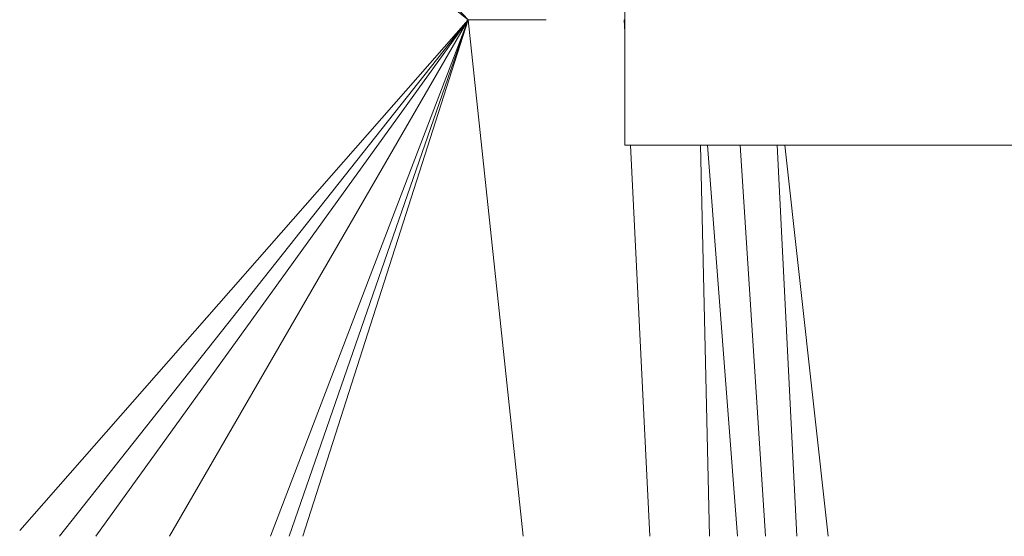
# Model space of a CAD drawing. Header units: millimetres. Extents: x 25873 to 52219, y 4748 to 39565.
# Tile 2 of 133: x 25873 to 28398, y 27312 to 28638. Entities that reach past the tile are written whole.
import ezdxf

# ---------------------------------------------------------------- set-up
doc = ezdxf.new("R2010")
doc.units = ezdxf.units.MM
doc.linetypes.add('ADSK_Штриховая_ш3 п1_5', pattern=[225, 150, -75])
for name, color, linetype, lineweight in [('A-DETL-____-MBND', 5, 'ADSK_Штриховая_ш3 п1_5', 20), ('A-GENM-____-MCUT', 13, 'Continuous', 50), ('A-GENM-____-OTLN', 13, 'Continuous', 20), ('A-PART-____-OTLN', 2, 'Continuous', 20), ('L-SITE-____-OTLN', 91, 'Continuous', 20)]:
    doc.layers.add(name, color=color, linetype=linetype, lineweight=lineweight)

# ---------------------------------------------------------------- blocks, each defined once
blk = doc.blocks.new('Family - Site-608699-В_Этаж 01_Отопление')
at = {"layer": 'L-SITE-____-OTLN', "color": 9}
for p, q in [((26911.2, 28725.7), (27023.2, 28637.4)), ((26939.9, 28725.7), (27023.2, 28637.4)), ((25872.7, 27327.1), (27023.2, 28637.4)), ((25974.4, 27312.3), (27023.2, 28637.4)), ((26067.7, 27312.3), (27023.2, 28637.4)), ((26256.5, 27312.3), (27023.2, 28637.4)), ((27023.2, 28637.4), (26516.1, 27312.3)), ((27023.2, 28637.4), (26563.6, 27312.3)), ((27023.2, 28637.4), (26598.7, 27312.3)), ((27023.2, 28637.4), (27023.3, 28637.6)), ((27023.2, 28637.4), (27223.2, 28637.6)), ((27023.2, 28637.4), (27163.5, 27312.3)), ((27424.8, 28605.4), (27423.2, 28637.6)), ((27488.7, 27312.3), (27439.2, 28315.4)), ((27641.8, 27312.3), (27618.9, 28315.4)), ((27713.6, 27312.3), (27636.3, 28315.4)), ((27785.5, 27312.3), (27720.8, 28315.4)), ((27865.8, 27312.3), (27815.3, 28315.4)), ((27946, 27312.3), (27834.8, 28315.4))]:
    blk.add_line(p, q, dxfattribs=at)
blk = doc.blocks.new('Прямая форма - Timber - Floor-609342-В_Этаж 01_Отопление')
at = {"layer": 'A-DETL-____-MBND', "color": 9}
blk.add_line((401.6, 0), (400, 0), dxfattribs=at)
blk = doc.blocks.new('Прямая форма - SLA - 008-609343-В_Этаж 01_Отопление')
blk.add_blockref('Прямая форма - Timber - Floor-609342-В_Этаж 01_Отопление', (0, 0))
blk = doc.blocks.new('Family - Timber - Floor-609351-В_Этаж 01_Отопление')
at = {"layer": 'A-DETL-____-MBND', "color": 9}
blk.add_line((401.6, 0), (400, 0), dxfattribs=at)
blk = doc.blocks.new('Family - OP - 004-609792-В_Этаж 01_Отопление')
at = {"layer": 'A-GENM-____-MCUT', "lineweight": 9}
for p, q in [((27424.9, 29516.1), (27424.8, 28315.4)), ((27424.8, 28315.4), (30049.9, 28315.4))]:
    blk.add_line(p, q, dxfattribs=at)
blk = doc.blocks.new('V line_ifc_RVT-1-В_Этаж 01_Отопление')
at = {"layer": 'A-GENM-____-OTLN', "color": 9, "lineweight": 20}
for name, p in [('Прямая форма - SLA - 008-609343-В_Этаж 01_Отопление', (27023.2, 28637.6)), ('Family - OP - 004-609792-В_Этаж 01_Отопление', (0, 0))]:
    blk.add_blockref(name, p, dxfattribs=at)
at = {"layer": 'A-PART-____-OTLN', "color": 9, "lineweight": 20}
blk.add_blockref('Family - Timber - Floor-609351-В_Этаж 01_Отопление', (27023.2, 28637.6), dxfattribs=at)
at = {"layer": 'L-SITE-____-OTLN', "color": 9, "lineweight": 20}
blk.add_blockref('Family - Site-608699-В_Этаж 01_Отопление', (0, 0), dxfattribs=at)

msp = doc.modelspace()

# ---------------------------------------------------------------- block references
at = {"lineweight": 9}
msp.add_blockref('V line_ifc_RVT-1-В_Этаж 01_Отопление', (0, 0), dxfattribs=at)

doc.saveas('drawing.dxf')
